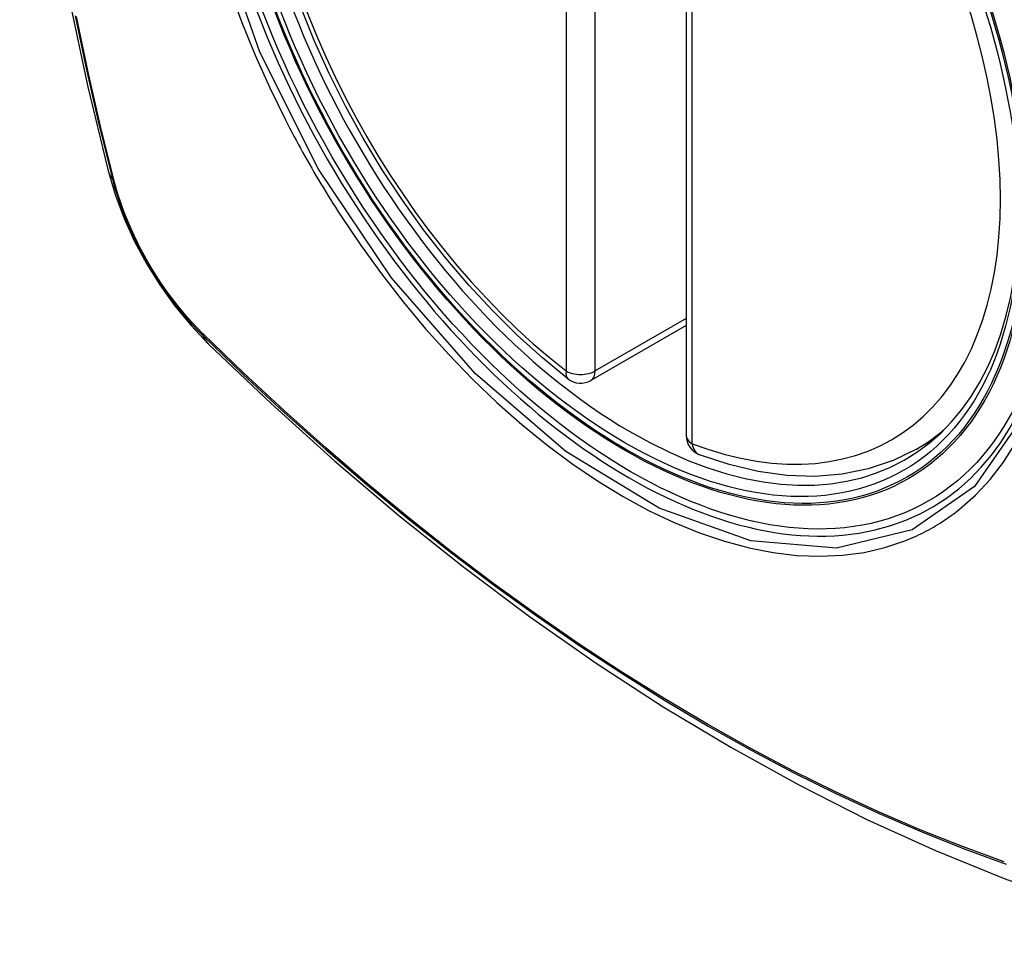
# Model space of a CAD drawing. Header units: inches. Extents: x 584 to 685, y 233 to 314.
# Tile 3 of 78: x 606.593 to 607.158, y 293.015 to 293.552. Entities that reach past the tile are written whole.
import ezdxf

# ---------------------------------------------------------------- set-up
doc = ezdxf.new("R2010")
doc.units = ezdxf.units.IN
doc.header["$MEASUREMENT"] = 0
doc.layers.add('Visible Edges(ANSI)', color=7, linetype='Continuous', lineweight=25)
doc.layers.add('Visible Tangent Edges(ANSI)', color=7, linetype='Continuous', lineweight=25)

msp = doc.modelspace()

# ---------------------------------------------------------------- linework, layer by layer
at = {"layer": 'Visible Edges(ANSI)'}
for p, q in [((606.9755066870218, 293.7980307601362), (606.9755066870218, 293.3133575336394)), ((606.9755066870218, 293.3764786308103), (606.920842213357, 293.3449180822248)), ((607.107623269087, 293.3055296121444), (607.1178948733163, 293.3114599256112))]:
    msp.add_line(p, q, dxfattribs=at)
at = {"layer": 'Visible Edges(ANSI)', "flags": 128}
for points in [[(606.6472478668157, 294.1730282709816), (606.6344033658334, 294.1349717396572), (606.6233436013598, 294.0957897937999), (606.6140459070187, 294.0555540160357), (606.6064872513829, 294.0143343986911), (606.600645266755, 293.9721945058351), (606.5964983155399, 293.929196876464), (606.5940249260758, 293.8854038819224), (606.5932048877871, 293.840877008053), (606.5940183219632, 293.7956784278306), (606.596445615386, 293.749870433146), (606.6004669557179, 293.7035164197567), (606.6060621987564, 293.6566817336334), (606.6132108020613, 293.6094319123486), (606.6218918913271, 293.5618336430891), (606.6320824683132, 293.5139559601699), (606.6437592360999, 293.4658681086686)], [(606.9076930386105, 293.3458177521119), (606.8930047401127, 293.3578252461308), (606.8785908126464, 293.3708137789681), (606.8645108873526, 293.3847208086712), (606.8508246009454, 293.3994837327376), (606.8375916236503, 293.4150399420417), (606.8248707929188, 293.4313211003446), (606.8127151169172, 293.4482504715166), (606.801176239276, 293.4657508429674), (606.7903058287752, 293.4837449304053), (606.7801554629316, 293.5021550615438), (606.77077125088, 293.5208985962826), (606.7621912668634, 293.53989116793), (606.7544530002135, 293.5590486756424)], [(606.6437592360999, 293.4658681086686), (606.6479982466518, 293.45157566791), (606.6531394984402, 293.4378533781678), (606.6591258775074, 293.4246487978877), (606.6659284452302, 293.4119291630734), (606.6735426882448, 293.3996781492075), (606.6819850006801, 293.3878915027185), (606.6912982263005, 293.3765779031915), (606.7015563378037, 293.3657605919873)], [(606.7015563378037, 293.3657605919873), (606.737363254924, 293.3316042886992), (606.7737312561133, 293.2988401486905), (606.8106120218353, 293.2675229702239), (606.8479572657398, 293.237707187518), (606.8857196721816, 293.2094442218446), (606.9238527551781, 293.1827846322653), (606.9623099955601, 293.1577785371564), (607.0010463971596, 293.1344747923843), (607.0400178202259, 293.1129215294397), (607.0791803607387, 293.0931670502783), (607.1184908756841, 293.0752596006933), (607.1579060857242, 293.0592489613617), (607.1973826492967, 293.0451851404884), (607.2368767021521, 293.0331192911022), (607.276339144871, 293.0231063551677), (607.3157193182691, 293.0152017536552)], [(607.1076232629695, 293.305529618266), (607.0942168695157, 293.2989355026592), (607.0799485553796, 293.2941151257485), (607.0649521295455, 293.291094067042), (607.049356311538, 293.2898696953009), (607.0332770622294, 293.2904182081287), (607.016819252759, 293.2927041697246), (607.0000771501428, 293.296684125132), (606.9831393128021, 293.3023103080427)]]:
    msp.add_lwpolyline(points, dxfattribs=at)
at = {"layer": 'Visible Edges(ANSI)'}
for centre, start, end in [((606.9149367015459, 293.3551467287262), 232.1717324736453, 300.0000000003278), ((606.9873177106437, 293.3133575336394), 180, 249.2818522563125)]:
    msp.add_arc(centre, 0.0118110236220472, start, end, dxfattribs=at)
msp.add_ellipse((606.9403396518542, 293.5703605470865), major_axis=(-0.1599409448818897, 0.2770258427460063), ratio=0.5773502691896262, dxfattribs=at)
msp.add_ellipse((606.943819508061, 293.5723696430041), major_axis=(0.1574803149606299, -0.2727639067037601), ratio=0.5773502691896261, start_param=2.363976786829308, end_param=7.060801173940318, dxfattribs=at)
at = {"layer": 'Visible Tangent Edges(ANSI)'}
for p, q in [((606.90658504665, 293.8349981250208), (606.90658504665, 293.3503248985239)), ((606.9232883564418, 293.3503248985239), (606.9232883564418, 293.8349981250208)), ((606.9789660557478, 293.308535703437), (606.9789660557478, 293.7932089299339)), ((606.6472806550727, 293.4597453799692), (606.6471617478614, 293.4601999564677)), ((606.9755066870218, 293.3804731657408), (606.9232883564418, 293.3503248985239)), ((606.6983488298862, 293.37154132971), (606.6980146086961, 293.3718715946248))]:
    msp.add_line(p, q, dxfattribs=at)
at = {"layer": 'Visible Tangent Edges(ANSI)', "flags": 128}
for points in [[(607.1644658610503, 293.5641669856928), (607.1821965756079, 293.4956728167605), (607.1887331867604, 293.4305199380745), (607.183805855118, 293.3718721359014), (607.1675411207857, 293.3222358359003), (607.140915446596, 293.2840908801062), (607.105120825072, 293.2592121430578), (607.0617698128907, 293.2486586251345), (607.0126298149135, 293.2528576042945), (606.9600795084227, 293.2716078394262), (606.906531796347, 293.3041085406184), (606.8545491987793, 293.3487799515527), (606.8064150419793, 293.4037058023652), (606.7645614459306, 293.4660713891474), (606.7309416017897, 293.5331537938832), (606.706807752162, 293.6022255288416)], [(606.7136769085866, 293.5691214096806), (606.7206183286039, 293.5502008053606), (606.7282739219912, 293.5314022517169), (606.7366191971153, 293.5127724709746), (606.745632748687, 293.4943509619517)], [(607.1323625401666, 293.2710724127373), (607.1414344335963, 293.2790742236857), (607.1498289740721, 293.2880453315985), (607.1575109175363, 293.2979581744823), (607.1644765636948, 293.3088402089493), (607.1707018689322, 293.3206372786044), (607.176159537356, 293.333284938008), (607.1808221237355, 293.346718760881), (607.1846622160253, 293.3608742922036), (607.1876524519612, 293.3756870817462), (607.1897819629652, 293.3911500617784), (607.1910641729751, 293.4072815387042), (607.1914956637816, 293.4239988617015), (607.1910726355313, 293.4412179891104), (607.1897912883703, 293.4588548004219), (607.1876493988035, 293.476831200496), (607.184659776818, 293.495107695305), (607.180838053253, 293.5136305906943), (607.176199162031, 293.5323416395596), (607.1707580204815, 293.5511825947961), (607.1645295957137, 293.5700951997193)], [(606.6250735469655, 293.554002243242), (606.6315193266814, 293.522966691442), (606.6386233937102, 293.4917707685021), (606.6463802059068, 293.4604383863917)], [(606.6471617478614, 293.4601999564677), (606.6393921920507, 293.4914585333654), (606.6322733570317, 293.5225852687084), (606.6258112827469, 293.5535560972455)], [(606.745632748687, 293.4943509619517), (606.7468297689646, 293.4920177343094), (606.7480374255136, 293.4896886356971), (606.7492556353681, 293.4873638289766), (606.7504843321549, 293.4850434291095), (606.7517234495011, 293.4827275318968), (606.7529729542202, 293.4804163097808), (606.7542327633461, 293.4781098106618), (606.755502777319, 293.4758082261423), (606.7567829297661, 293.4735115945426), (606.7580732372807, 293.4712201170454), (606.7593735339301, 293.4689338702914), (606.7606837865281, 293.4666529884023), (606.7620039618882, 293.4643775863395), (606.7633339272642, 293.4621077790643), (606.7646736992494, 293.4598436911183), (606.7660231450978, 293.4575854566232), (606.7673822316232, 293.45533317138), (606.7687509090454, 293.4530869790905), (606.7701290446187, 293.4508469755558), (606.7715166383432, 293.4486133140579), (606.7729135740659, 293.4463860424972), (606.7743198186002, 293.4441653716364), (606.7757352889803, 293.4419513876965), (606.7771599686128, 293.4397442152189)], [(606.6463802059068, 293.4604383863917), (606.6474729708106, 293.4563918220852), (606.6486766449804, 293.4523301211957), (606.6499893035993, 293.4482591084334), (606.6514089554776, 293.444184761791), (606.6529337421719, 293.4401128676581), (606.6545617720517, 293.4360495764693), (606.6562905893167, 293.4320006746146), (606.6581174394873, 293.4279718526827), (606.6600395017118, 293.4239688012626), (606.6620538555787, 293.4199971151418), (606.6641577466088, 293.4160625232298), (606.666348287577, 293.4121706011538), (606.6686226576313, 293.4083270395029), (606.6709780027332, 293.4045376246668), (606.6734110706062, 293.4008080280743), (606.6759179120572, 293.3971431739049), (606.6784947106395, 293.3935480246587), (606.6811375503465, 293.390027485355), (606.683842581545, 293.3865863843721), (606.6866058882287, 293.3832297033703), (606.6894236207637, 293.3799623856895), (606.6922919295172, 293.3767892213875), (606.6952068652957, 293.3737152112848), (606.69816454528, 293.3707452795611)], [(606.6980146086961, 293.3718715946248), (606.6951197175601, 293.3748022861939), (606.6922684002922, 293.3778306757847), (606.689464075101, 293.3809523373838), (606.686710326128, 293.3841627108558), (606.6840106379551, 293.3874573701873), (606.6813685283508, 293.3908317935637), (606.6787875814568, 293.3942815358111), (606.6762712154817, 293.3978020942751), (606.6738230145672, 293.4013889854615), (606.6714464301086, 293.405037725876), (606.6691450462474, 293.4087437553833), (606.6669219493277, 293.41250180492), (606.664779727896, 293.416306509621), (606.662721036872, 293.4201526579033), (606.660748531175, 293.4240351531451), (606.6588647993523, 293.4279486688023), (606.6570724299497, 293.4318880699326), (606.6553740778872, 293.4358481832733), (606.6537723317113, 293.4398237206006), (606.6522693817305, 293.4438093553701), (606.6508669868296, 293.4477996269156), (606.6495669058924, 293.4517892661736), (606.6483708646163, 293.4557729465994), (606.6472806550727, 293.4597453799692)], [(606.7771599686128, 293.4397442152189), (606.7886401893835, 293.4226876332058), (606.8006488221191, 293.4060980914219), (606.8131386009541, 293.3900354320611), (606.8260624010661, 293.3745595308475), (606.8393729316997, 293.3597301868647), (606.8530230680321, 293.3456072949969), (606.8669632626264, 293.3322506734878), (606.8811340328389, 293.3197094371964), (606.895491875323, 293.3080161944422), (606.9099959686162, 293.2972023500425), (606.9246055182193, 293.2872993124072), (606.93927976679, 293.2783385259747), (606.9539669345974, 293.2703587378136), (606.968586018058, 293.2634083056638), (606.9830888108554, 293.2575013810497), (606.9974302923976, 293.2526494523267), (607.0115655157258, 293.2488640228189), (607.0254494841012, 293.2461565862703), (607.0390372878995, 293.2445386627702), (607.052283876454, 293.2440217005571), (607.0651342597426, 293.2446106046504), (607.0775288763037, 293.2462894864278), (607.0894385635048, 293.2490464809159), (607.1008353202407, 293.2528701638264)], [(606.69816454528, 293.3707452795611), (606.72144336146, 293.3483405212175), (606.7449756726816, 293.326528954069), (606.768734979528, 293.3053407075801), (606.7926948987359, 293.2848019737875), (606.8168279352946, 293.264938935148), (606.8411057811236, 293.2457756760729), (606.8654998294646, 293.2273355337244), (606.8899810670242, 293.2096395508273), (606.914520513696, 293.1927066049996), (606.9390819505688, 293.1765588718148), (606.9636405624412, 293.1612088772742), (606.988194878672, 293.1466550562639), (607.0127437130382, 293.1328955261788), (607.0372866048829, 293.1199318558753), (607.0618019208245, 293.1077753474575), (607.0862611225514, 293.096439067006), (607.1106356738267, 293.0859360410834), (607.1348971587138, 293.0762793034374), (607.159041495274, 293.0674704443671)], [(607.157973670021, 293.0688990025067), (607.1339203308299, 293.0776360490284), (607.1097447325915, 293.0872253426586), (607.08545126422, 293.0976659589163), (607.0610683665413, 293.1089452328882), (607.036624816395, 293.121050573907), (607.0121492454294, 293.1339692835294), (606.9876635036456, 293.1476902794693), (606.9631690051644, 293.1622115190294), (606.9386677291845, 293.1775341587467), (606.9141619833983, 293.1936591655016), (606.8896773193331, 293.210573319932), (606.8652507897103, 293.2282533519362), (606.8409122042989, 293.2466793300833), (606.8166912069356, 293.265829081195), (606.7926170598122, 293.2856782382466), (606.7687185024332, 293.3062014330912), (606.7450232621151, 293.3273717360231), (606.7215630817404, 293.3491564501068), (606.6983488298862, 293.37154132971)], [(607.1008353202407, 293.2528701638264), (607.102252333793, 293.2534345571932), (607.1036608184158, 293.254016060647), (607.105060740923, 293.2546146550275), (607.1064519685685, 293.2552302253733), (607.1078344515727, 293.2558628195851), (607.1092081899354, 293.2565123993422), (607.1105730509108, 293.2571789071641), (607.111928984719, 293.2578623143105), (607.113275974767, 293.2585626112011), (607.114613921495, 293.2592797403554), (607.1159428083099, 293.2600137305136), (607.1172624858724, 293.2607644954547), (607.1185729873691, 293.2615320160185), (607.1198741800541, 293.2623162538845), (607.1211660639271, 293.2631172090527), (607.1224485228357, 293.2639348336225), (607.1237215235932, 293.2647690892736), (607.1249849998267, 293.2656199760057), (607.1262389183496, 293.2664874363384), (607.1274831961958, 293.2673714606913), (607.1287177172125, 293.2682719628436), (607.1299424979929, 293.2691889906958), (607.1311574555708, 293.2701224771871), (607.1323625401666, 293.2710724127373)]]:
    msp.add_lwpolyline(points, dxfattribs=at)
at = {"layer": 'Visible Tangent Edges(ANSI)'}
for centre, major_axis, ratio, start_param, end_param in [((606.942825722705, 293.5717958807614), (-0.1731810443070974, 0.2999583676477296), 0.5773502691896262, 5.055269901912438, 10.65269335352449), ((606.9427755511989, 293.5717669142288), (-0.1505905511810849, 0.2608304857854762), 0.577350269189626, 5.668550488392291, 8.468616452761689), ((606.9427755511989, 293.5717669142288), (0.1505905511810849, -0.2608304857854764), 0.5773502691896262, 5.668550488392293, 8.468616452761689), ((606.758133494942, 293.49533937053), (-0.1143742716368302, -0.02947123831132), 0.3545133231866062, 1.086e-13, 0.1416660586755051), ((606.6556929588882, 293.4633468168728), (-0.0095331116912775, -0.0024484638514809), 0.3593050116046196, 0.1419458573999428, 0.4056528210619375), ((606.7053396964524, 293.3773561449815), (-0.0068869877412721, -0.0070316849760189), 0.359305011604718, 5.877532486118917, 6.141239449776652), ((606.7842663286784, 293.4500759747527), (-0.0827099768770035, -0.08431540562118), 0.3545133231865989, 6.1415192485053, 6.283185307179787), ((606.9149367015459, 293.3551467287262), (-0.0072436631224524, -0.0093289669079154), 0.4708410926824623, 5.569756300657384, 6.283185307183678), ((606.9149367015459, 293.3551467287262), (0.0118110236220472, 8e-16), 0.5773502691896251, 3.92699081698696, 5.497787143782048), ((606.9149367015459, 293.3551467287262), (0.0059055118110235, -0.0102286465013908), 0.5773502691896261, 0, 0.7853981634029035), ((606.9511272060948, 293.5765887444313), (0.1564960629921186, -0.2710591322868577), 0.5773502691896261, 1.576e-13, 0.1119966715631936), ((606.9873177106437, 293.3133575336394), (-0.0118110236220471, -8e-16), 0.577350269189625, 0, 0.7853981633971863), ((606.9873177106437, 293.3133575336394), (-0.0041783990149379, -0.0110472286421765), 0.667064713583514, 5.396522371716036, 6.283185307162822)]:
    msp.add_ellipse(centre, major_axis=major_axis, ratio=ratio, start_param=start_param, end_param=end_param, dxfattribs=at)
for centre, major_axis, ratio in [((606.9434177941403, 293.5721377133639), (0.1711078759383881, -0.2963675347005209), 0.5773502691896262), ((606.9404435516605, 293.5704205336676), (-0.1626954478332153, 0.2817967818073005), 0.577350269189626), ((606.9403396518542, 293.5703605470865), (0.1620986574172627, -0.2807631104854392), 0.5773502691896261)]:
    msp.add_ellipse(centre, major_axis=major_axis, ratio=ratio, dxfattribs=at)

doc.saveas('drawing.dxf')
